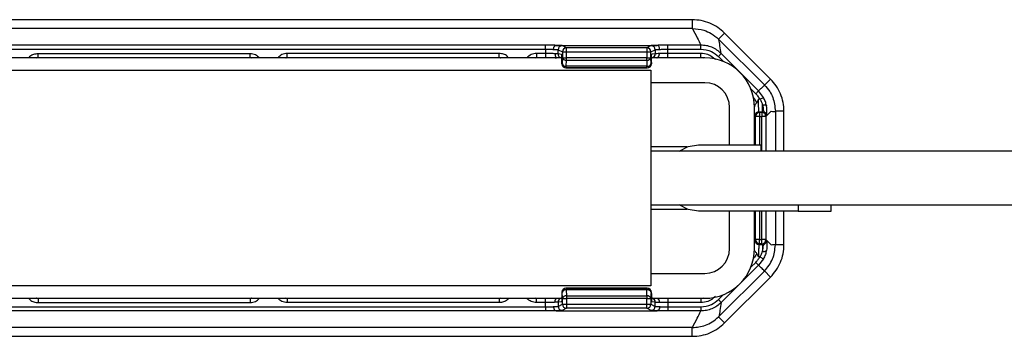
# Model space of a CAD drawing. Header units: millimetres. Extents: x -724 to 2929, y 427 to 799.
# Tile 34 of 50: x 650 to 768, y 427 to 466. Entities that reach past the tile are written whole.
import ezdxf

# ---------------------------------------------------------------- set-up
doc = ezdxf.new("R2010")
doc.units = ezdxf.units.MM

# ---------------------------------------------------------------- blocks, each defined once
blk = doc.blocks.new('Drawing View3')
at = {"color": 7, "linetype": 'Continuous', "lineweight": 25}
for p, q in [((1202.46, 22.34), (1100.44, 22.34)), ((1202.46, 22.34), (1202.46, 21.28)), ((1202.46, 21.28), (1100.44, 21.28)), ((1206.34, 20.73), (1205.62, 20)), ((1206.34, 20.73), (1211.89, 15.19)), ((1184.79, 19.28), (1118.11, 19.28)), ((1184.79, 18.79), (1184.79, 19.28)), ((1186.08, 19.25), (1198.21, 19.25)), ((1187.3, 18.95), (1186.77, 19.22)), ((1197.52, 19.22), (1196.99, 18.95)), ((1199.5, 18.79), (1199.5, 19.28)), ((1203.48, 19.28), (1199.5, 19.28)), ((1203.48, 18.79), (1203.48, 19.28)), ((1205.62, 20), (1205.66, 19.96)), ((1211.15, 14.47), (1205.66, 19.96)), ((1118.11, 18.79), (1184.79, 18.79)), ((1123.69, 18.28), (1149.21, 18.28)), ((1123.69, 17.78), (1123.69, 18.28)), ((1149.21, 17.78), (1149.21, 18.28)), ((1179.21, 18.28), (1153.69, 18.28)), ((1153.69, 17.78), (1153.69, 18.28)), ((1179.21, 17.78), (1179.21, 18.28)), ((1184.79, 18.28), (1183.69, 18.28)), ((1183.69, 18.28), (1183.69, 17.78)), ((1184.79, 18.79), (1184.79, 18.28)), ((1184.79, 18.28), (1184.79, 17.78)), ((1186.29, 18.23), (1186.29, 18.73)), ((1186.29, 18.73), (1186.82, 18.46)), ((1186.71, 18.16), (1186.29, 18.23)), ((1186.82, 18.45), (1186.82, 17.76)), ((1186.82, 18.45), (1187.3, 18.45)), ((1196.99, 18.95), (1187.3, 18.95)), ((1187.3, 17.76), (1187.3, 18.45)), ((1187.3, 18.45), (1196.98, 18.45)), ((1196.98, 18.45), (1196.98, 17.76)), ((1197.47, 18.46), (1198, 18.73)), ((1197.47, 17.76), (1197.47, 18.46)), ((1198, 18.24), (1197.58, 18.17)), ((1198, 18.73), (1198, 18.24)), ((1199.5, 18.28), (1199.5, 18.79)), ((1199.5, 18.79), (1203.48, 18.79)), ((1203.48, 18.28), (1199.5, 18.28)), ((1199.5, 17.78), (1199.5, 18.28)), ((1203.48, 17.78), (1203.48, 18.28)), ((1205.61, 17.9), (1205.95, 18.25)), ((1205.61, 17.9), (1206.2, 17.31)), ((1210.44, 13.77), (1205.95, 18.25)), ((1186.83, 17.75), (1116.15, 17.75)), ((1123.5, 17.74), (1123.69, 17.78)), ((1123.69, 17.78), (1123.55, 17.75)), ((1123.69, 17.78), (1149.21, 17.78)), ((1149.21, 17.78), (1149.37, 17.75)), ((1149.35, 17.75), (1149.21, 17.78)), ((1153.53, 17.75), (1153.69, 17.78)), ((1153.55, 17.75), (1153.69, 17.78)), ((1153.69, 17.78), (1179.21, 17.78)), ((1179.21, 17.78), (1179.4, 17.74)), ((1179.21, 17.78), (1179.35, 17.75)), ((1183.53, 17.75), (1183.69, 17.78)), ((1183.69, 17.78), (1184.79, 17.78)), ((1186.76, 17.17), (1186.76, 17.03)), ((1186.76, 17.03), (1186.76, 17.17)), ((1186.76, 17.17), (1186.76, 17.17)), ((1186.79, 17.03), (1186.76, 17.02)), ((1186.76, 17.03), (1186.76, 17.03)), ((1186.82, 17.76), (1186.79, 17.03)), ((1186.82, 17.76), (1187.3, 17.76)), ((1187.28, 16.74), (1187.3, 17.47)), ((1197, 16.74), (1187.28, 16.74)), ((1196.98, 17.76), (1187.3, 17.76)), ((1187.3, 17.47), (1196.98, 17.47)), ((1196.98, 17.47), (1196.98, 17.76)), ((1196.98, 17.76), (1197.47, 17.76)), ((1196.98, 17.47), (1197, 16.74)), ((1197, 16.54), (1197, 16.74)), ((1197.5, 17.04), (1197.47, 17.76)), ((1197.53, 17.03), (1197.5, 17.04)), ((1197.53, 17.17), (1197.53, 17.03)), ((1197.53, 17.17), (1197.53, 17.17)), ((1197.53, 17.17), (1197.53, 17.03)), ((1197.53, 17.03), (1197.53, 17.03)), ((1203.95, 17.75), (1197.54, 17.75)), ((1199.5, 17.78), (1203.48, 17.78)), ((1203.48, 17.78), (1203.81, 17.75)), ((1105.45, 16.25), (1197.45, 16.25)), ((1187.25, 16.53), (1187.28, 16.54)), ((1197.03, 16.53), (1187.25, 16.53)), ((1197.03, 16.53), (1187.25, 16.53)), ((1187.28, 16.54), (1197, 16.54)), ((1197, 16.54), (1197.03, 16.53)), ((1197.03, 16.53), (1197.03, 16.53)), ((1197.45, 16.25), (1197.45, -9.75)), ((1203.95, 14.75), (1197.45, 14.75)), ((1211.89, 15.19), (1211.16, 14.46)), ((1209.51, 14), (1210.09, 13.42)), ((1210.09, 13.42), (1210.44, 13.77)), ((1211.03, 12.98), (1210.44, 13.77)), ((1210.44, 12.75), (1210.22, 12.36)), ((1210.6, 12.75), (1210.44, 12.75)), ((1210.6, 12.75), (1211.03, 12.98)), ((1210.91, 11.25), (1210.91, 12.08)), ((1206.95, 7.25), (1206.95, 11.75)), ((1209.94, 11.75), (1209.94, 11.84)), ((1209.95, 7.25), (1209.95, 11.75)), ((1209.99, 10.75), (1210.07, 10.67)), ((1210.57, 11.17), (1210.49, 11.25)), ((1210.49, 11.25), (1210.91, 11.25)), ((1210.57, 11.17), (1210.57, 10.67)), ((1210.83, 11.17), (1210.57, 11.17)), ((1210.91, 11.25), (1210.83, 11.17)), ((1210.83, 11.17), (1210.83, 10.67)), ((1211.33, 10.67), (1211.41, 10.75)), ((1211.41, 10.75), (1211.45, 10.79)), ((1211.96, 11.3), (1211.45, 10.79)), ((1213.5, 11.31), (1212.46, 11.31)), ((1212.46, 11.29), (1212.46, 6.5)), ((1213.5, 6.5), (1213.5, 11.31)), ((1210.57, 10.67), (1210.07, 10.67)), ((1210.07, 7.25), (1210.07, 10.67)), ((1210.57, 10.67), (1210.83, 10.67)), ((1210.57, 10.67), (1210.57, 7.25)), ((1211.33, 10.67), (1210.83, 10.67)), ((1210.83, 6.5), (1210.83, 10.67)), ((1211.33, 10.67), (1211.33, 6.5)), ((1203.2, 7.25), (1210.7, 7.25)), ((1210.7, 7.25), (1210.7, 6.5)), ((1201.81, 7), (1197.45, 7)), ((1405.4, 6.5), (1197.45, 6.5)), ((1197.45, 0), (1405.4, 0)), ((1215.2, 0), (1215.2, -0.75)), ((1219.2, -0.75), (1219.2, 0)), ((1197.45, -0.5), (1201.81, -0.5)), ((1215.2, -0.75), (1203.2, -0.75)), ((1206.95, -5.25), (1206.95, -0.75)), ((1209.95, -5.25), (1209.95, -0.75)), ((1210.07, -4.17), (1210.07, -0.75)), ((1210.57, -0.75), (1210.57, -4.17)), ((1210.83, -4.17), (1210.83, -0.75)), ((1211.33, -0.75), (1211.33, -4.17)), ((1212.46, -0.75), (1212.46, -4.79)), ((1213.5, -4.81), (1213.5, -0.75)), ((1215.2, -0.75), (1219.2, -0.75)), ((1209.99, -4.25), (1210.07, -4.17)), ((1210.57, -4.17), (1210.07, -4.17)), ((1210.57, -4.67), (1210.49, -4.75)), ((1210.57, -4.17), (1210.83, -4.17)), ((1210.57, -4.67), (1210.57, -4.17)), ((1210.83, -4.67), (1210.57, -4.67)), ((1211.33, -4.17), (1210.83, -4.17)), ((1210.83, -4.67), (1210.83, -4.17)), ((1210.91, -4.75), (1210.83, -4.67)), ((1211.33, -4.17), (1211.41, -4.25)), ((1211.41, -4.25), (1211.45, -4.29)), ((1211.96, -4.8), (1211.45, -4.29)), ((1210.44, -6.25), (1210.22, -5.86)), ((1210.49, -4.75), (1210.91, -4.75)), ((1210.91, -4.75), (1210.91, -5.58)), ((1213.5, -4.81), (1212.46, -4.81)), ((1209.51, -7.5), (1210.09, -6.92)), ((1210.09, -6.92), (1210.44, -7.27)), ((1210.6, -6.25), (1210.44, -6.25)), ((1211.03, -6.48), (1210.44, -7.27)), ((1210.6, -6.25), (1211.03, -6.48)), ((1197.45, -8.25), (1203.95, -8.25)), ((1211.15, -7.97), (1205.66, -13.46)), ((1210.44, -7.27), (1205.95, -11.75)), ((1211.89, -8.69), (1211.16, -7.96)), ((1206.34, -14.23), (1211.89, -8.69)), ((1197.45, -9.75), (1105.45, -9.75)), ((1186.79, -10.53), (1186.76, -10.52)), ((1186.76, -10.53), (1186.76, -10.67)), ((1186.76, -10.53), (1186.76, -10.67)), ((1186.76, -10.53), (1186.76, -10.53)), ((1186.76, -10.67), (1186.76, -10.67)), ((1186.82, -11.26), (1186.79, -10.53)), ((1187.25, -10.03), (1187.28, -10.04)), ((1197.03, -10.03), (1187.25, -10.03)), ((1197.03, -10.03), (1187.25, -10.03)), ((1187.28, -10.04), (1197, -10.04)), ((1187.28, -10.24), (1187.3, -10.97)), ((1197, -10.24), (1187.28, -10.24)), ((1196.98, -10.97), (1197, -10.24)), ((1197, -10.04), (1197.03, -10.03)), ((1197, -10.04), (1197, -10.24)), ((1197.03, -10.03), (1197.03, -10.03)), ((1197.5, -10.54), (1197.47, -11.26)), ((1197.53, -10.53), (1197.5, -10.54)), ((1197.53, -10.67), (1197.53, -10.53)), ((1197.53, -10.53), (1197.53, -10.53)), ((1197.53, -10.67), (1197.53, -10.53)), ((1197.53, -10.67), (1197.53, -10.67)), ((1116.07, -11.25), (1186.75, -11.25)), ((1123.69, -11.28), (1123.5, -11.24)), ((1123.69, -11.28), (1123.55, -11.25)), ((1149.21, -11.28), (1123.69, -11.28)), ((1123.69, -11.28), (1123.69, -11.78)), ((1123.69, -11.78), (1149.21, -11.78)), ((1149.37, -11.25), (1149.21, -11.28)), ((1149.35, -11.25), (1149.21, -11.28)), ((1149.21, -11.28), (1149.21, -11.78)), ((1153.69, -11.28), (1153.53, -11.25)), ((1153.55, -11.25), (1153.69, -11.28)), ((1179.21, -11.28), (1153.69, -11.28)), ((1153.69, -11.28), (1153.69, -11.78)), ((1179.21, -11.78), (1153.69, -11.78)), ((1179.4, -11.24), (1179.21, -11.28)), ((1179.21, -11.28), (1179.35, -11.25)), ((1179.21, -11.28), (1179.21, -11.78)), ((1183.69, -11.28), (1183.53, -11.25)), ((1184.79, -11.28), (1183.69, -11.28)), ((1183.69, -11.78), (1183.69, -11.28)), ((1184.79, -11.78), (1183.69, -11.78)), ((1184.79, -11.78), (1184.79, -11.28)), ((1184.79, -12.29), (1184.79, -11.78)), ((1186.71, -11.66), (1186.29, -11.73)), ((1186.29, -11.73), (1186.29, -12.23)), ((1186.82, -11.95), (1186.82, -11.26)), ((1186.82, -11.26), (1187.3, -11.26)), ((1187.3, -10.97), (1196.98, -10.97)), ((1187.3, -11.26), (1187.3, -11.95)), ((1196.98, -11.26), (1187.3, -11.26)), ((1196.98, -10.97), (1196.98, -11.26)), ((1196.98, -11.95), (1196.98, -11.26)), ((1196.98, -11.26), (1197.47, -11.26)), ((1197.46, -11.25), (1203.95, -11.25)), ((1197.47, -11.26), (1197.47, -11.96)), ((1198, -11.74), (1197.58, -11.67)), ((1198, -12.23), (1198, -11.74)), ((1203.48, -11.28), (1199.5, -11.28)), ((1199.5, -11.28), (1199.5, -11.78)), ((1199.5, -11.78), (1199.5, -12.29)), ((1203.48, -11.78), (1199.5, -11.78)), ((1203.81, -11.25), (1203.48, -11.28)), ((1203.48, -11.28), (1203.48, -11.78)), ((1205.61, -11.4), (1206.2, -10.81)), ((1205.61, -11.4), (1205.95, -11.75)), ((1118.11, -12.29), (1184.79, -12.29)), ((1184.79, -12.78), (1118.11, -12.78)), ((1184.79, -12.29), (1184.79, -12.78)), ((1186.08, -12.75), (1198.21, -12.75)), ((1186.29, -12.23), (1186.82, -11.96)), ((1187.3, -12.45), (1186.77, -12.72)), ((1186.82, -11.95), (1187.3, -11.95)), ((1187.3, -11.95), (1196.98, -11.95)), ((1196.99, -12.45), (1187.3, -12.45)), ((1197.52, -12.72), (1196.99, -12.45)), ((1197.47, -11.96), (1198, -12.23)), ((1199.5, -12.29), (1199.5, -12.78)), ((1199.5, -12.29), (1203.48, -12.29)), ((1203.48, -12.78), (1199.5, -12.78)), ((1203.48, -12.29), (1203.48, -12.78)), ((1205.62, -13.5), (1205.66, -13.46)), ((1206.34, -14.23), (1205.62, -13.5)), ((1202.46, -14.78), (1100.44, -14.78)), ((1202.46, -15.84), (1202.46, -14.78)), ((1100.44, -15.84), (1202.46, -15.84))]:
    blk.add_line(p, q, dxfattribs=at)
at = {"color": 7, "linetype": 'Continuous', "lineweight": 25, "flags": 128}
for points in [[(1210.91, 12.08), (1211, 12.09), (1211.09, 12.09), (1211.16, 12.09), (1211.24, 12.07), (1211.3, 12.05), (1211.34, 12.03), (1211.38, 11.99), (1211.39, 11.96)], [(1200.87, 6.5), (1201.96, 7.05), (1203.2, 7.25)], [(1203.2, -0.75), (1201.96, -0.55), (1200.87, 0)], [(1210.91, -5.58), (1211, -5.59), (1211.09, -5.59), (1211.16, -5.59), (1211.24, -5.57), (1211.3, -5.55), (1211.34, -5.53), (1211.38, -5.49), (1211.39, -5.46)]]:
    blk.add_lwpolyline(points, dxfattribs=at)
at = {"color": 7, "linetype": 'Continuous', "lineweight": 25}
for centre, radius, start, end in [((1186.78, 18.72), 0.49, 90.1214, 179.9376), ((1197.51, 18.72), 0.49, 0.0624, 89.8786), ((1186.78, 18.23), 0.49, 179.9458, 257.1648), ((1187.31, 18.46), 0.49, 90.1214, 179.9376), ((1196.98, 18.46), 0.491, 0.1836, 89.8164), ((1196.98, 18.46), 0.49, 0.0624, 89.8786), ((1197.5, 18.24), 0.499, 282.694, 0.0636), ((1187.25, 17.02), 0.49, 180.0624, 269.8786), ((1187.21, 17.19), 0.457, 200.5939, 277.8025), ((1187.28, 17.03), 0.49, 180.0624, 269.8786), ((1187.24, 17.92), 0.457, 200.5939, 277.8025), ((1197.04, 17.93), 0.466, 262.1975, 339.4061), ((1197.07, 17.2), 0.466, 262.1975, 339.4061), ((1197, 17.04), 0.5, 270.1214, 359.9376), ((1197.03, 17.03), 0.5, 270, 0), ((1197.03, 17.03), 0.5, 270.1214, 359.9376), ((1203.95, 11.75), 6, 0, 90), ((1203.95, 11.75), 3, 0, 90), ((1210.49, 10.75), 0.5, 90.046, 179.954), ((1210.57, 10.67), 0.5, 90.046, 179.954), ((1210.83, 10.67), 0.5, 0.046, 89.954), ((1210.49, -4.25), 0.5, 180.046, 269.954), ((1210.57, -4.17), 0.5, 180.046, 269.954), ((1210.83, -4.17), 0.5, 270.046, 359.954), ((1203.95, -5.25), 3, 270, 0), ((1203.95, -5.25), 6, 270, 0), ((1187.25, -10.52), 0.49, 90.1214, 179.9376), ((1187.28, -10.53), 0.49, 90.1214, 179.9376), ((1187.21, -10.69), 0.457, 82.1975, 159.4061), ((1197, -10.54), 0.5, 0.0624, 89.8786), ((1197.07, -10.7), 0.466, 20.5939, 97.8025), ((1197.03, -10.53), 0.5, 0, 90), ((1197.03, -10.53), 0.5, 0.0624, 89.8786), ((1186.78, -11.73), 0.49, 102.8352, 180.0542), ((1187.24, -11.42), 0.457, 82.1975, 159.4061), ((1197.04, -11.43), 0.466, 20.5939, 97.8025), ((1197.5, -11.74), 0.499, 359.9364, 77.306), ((1186.78, -12.22), 0.49, 180.0624, 269.8786), ((1187.31, -11.96), 0.49, 180.0624, 269.8786), ((1196.98, -11.96), 0.491, 270.1836, 359.8164), ((1196.98, -11.96), 0.49, 270.1214, 359.9376), ((1197.51, -12.22), 0.49, 270.1214, 359.9376)]:
    blk.add_arc(centre, radius, start, end, dxfattribs=at)
for points, knots in [([(1206.34, 20.73), (1206.08, 20.97), (1205.54, 21.45), (1204.58, 21.95), (1203.54, 22.28), (1202.82, 22.32), (1202.46, 22.34)], [0, 0, 0, 0, 0.249397, 0.499578, 0.748601, 1, 1, 1, 1]), ([(1202.48, 21.28), (1202.47, 21.28), (1202.47, 21.28), (1202.46, 21.28), (1202.46, 21.28)], [0, 0, 0, 0, 0.559994, 1, 1, 1, 1]), ([(1202.48, 21.28), (1202.67, 20.91), (1203.02, 20.24), (1203.34, 19.57), (1203.48, 19.28)], [0, 0, 0, 0, 0.560004, 1, 1, 1, 1]), ([(1202.48, 21.28), (1202.95, 21.24), (1203.73, 21.17), (1204.8, 20.69), (1205.33, 20.24), (1205.62, 20)], [0, 0, 0, 0, 0.404901, 0.678921, 1, 1, 1, 1]), ([(1186.07, 19.25), (1185.85, 19.26), (1185.46, 19.27), (1184.99, 19.28), (1184.79, 19.28)], [0, 0, 0, 0, 0.560071, 1, 1, 1, 1]), ([(1185.76, 18.76), (1185.76, 18.8), (1185.76, 18.87), (1185.79, 18.97), (1185.82, 19.06), (1185.88, 19.15), (1185.97, 19.23), (1186.04, 19.25), (1186.07, 19.25)], [0, 0, 0, 0, 0.1395414, 0.2812288, 0.4213499, 0.5563761, 0.7994855, 1, 1, 1, 1]), ([(1186.08, 19.25), (1186.08, 19.25), (1186.08, 19.25), (1186.07, 19.25), (1186.07, 19.25), (1186.07, 19.25)], [0, 0, 0, 0, 0.5592574, 0.7787404, 1, 1, 1, 1]), ([(1186.77, 19.22), (1186.72, 19.22), (1186.63, 19.24), (1186.25, 19.25), (1186.08, 19.25)], [0, 0, 0, 0, 0.560027, 1, 1, 1, 1]), ([(1198.21, 19.25), (1198, 19.25), (1197.63, 19.24), (1197.55, 19.22), (1197.52, 19.22)], [0, 0, 0, 0, 0.5599746, 1, 1, 1, 1]), ([(1198.22, 19.25), (1198.22, 19.25), (1198.22, 19.25), (1198.21, 19.25), (1198.21, 19.25), (1198.21, 19.25)], [0, 0, 0, 0, 0.279345, 0.5593131, 1, 1, 1, 1]), ([(1199.5, 19.28), (1199.24, 19.27), (1198.77, 19.27), (1198.39, 19.26), (1198.22, 19.25)], [0, 0, 0, 0, 0.559922, 1, 1, 1, 1]), ([(1198.53, 18.76), (1198.53, 18.8), (1198.53, 18.87), (1198.5, 18.97), (1198.47, 19.06), (1198.41, 19.15), (1198.32, 19.23), (1198.25, 19.25), (1198.22, 19.25)], [0, 0, 0, 0, 0.1398372, 0.2818093, 0.4221533, 0.5572961, 0.800225, 1, 1, 1, 1]), ([(1205.95, 18.25), (1205.78, 18.4), (1205.44, 18.71), (1204.82, 19.03), (1204.17, 19.24), (1203.71, 19.26), (1203.48, 19.28)], [0, 0, 0, 0, 0.250771, 0.499923, 0.749565, 1, 1, 1, 1]), ([(1205.95, 18.25), (1205.9, 18.57), (1205.8, 19.14), (1205.7, 19.71), (1205.66, 19.96)], [0, 0, 0, 0, 0.5600014, 1, 1, 1, 1]), ([(1122.59, 17.75), (1122.64, 17.81), (1122.78, 18.02), (1123.18, 18.22), (1123.52, 18.26), (1123.69, 18.28)], [0, 0, 0, 0, 0.182008, 0.590038, 1, 1, 1, 1]), ([(1149.21, 18.28), (1149.43, 18.25), (1149.87, 18.2), (1150.19, 17.9), (1150.34, 17.75)], [0, 0, 0, 0, 0.511053, 1, 1, 1, 1]), ([(1153.69, 18.28), (1153.47, 18.25), (1153.03, 18.2), (1152.71, 17.9), (1152.56, 17.75)], [0, 0, 0, 0, 0.511053, 1, 1, 1, 1]), ([(1180.31, 17.75), (1180.26, 17.81), (1180.12, 18.02), (1179.72, 18.22), (1179.38, 18.26), (1179.21, 18.28)], [0, 0, 0, 0, 0.182008, 0.590038, 1, 1, 1, 1]), ([(1183.69, 18.28), (1183.47, 18.25), (1183.03, 18.2), (1182.71, 17.9), (1182.56, 17.75)], [0, 0, 0, 0, 0.512053, 1, 1, 1, 1]), ([(1184.79, 18.79), (1184.96, 18.79), (1185.32, 18.78), (1185.61, 18.77), (1185.76, 18.76)], [0, 0, 0, 0, 0.489175, 1, 1, 1, 1]), ([(1185.96, 18.24), (1185.88, 18.24), (1185.72, 18.26), (1185.42, 18.27), (1185.11, 18.28), (1184.89, 18.28), (1184.79, 18.28)], [0, 0, 0, 0, 0.263642, 0.518162, 0.7636, 1, 1, 1, 1]), ([(1185.76, 18.76), (1185.88, 18.76), (1186.08, 18.75), (1186.24, 18.74), (1186.27, 18.73), (1186.29, 18.73)], [0, 0, 0, 0, 0.429917, 0.697669, 1, 1, 1, 1]), ([(1185.96, 18.24), (1185.95, 18.2), (1185.94, 18.13), (1185.95, 18.03), (1185.98, 17.93), (1186.02, 17.84), (1186.07, 17.77), (1186.09, 17.77), (1186.09, 17.76)], [0, 0, 0, 0, 0.155151, 0.313518, 0.471154, 0.62438, 0.906228, 1, 1, 1, 1]), ([(1186.76, 17.17), (1186.76, 17.31), (1186.76, 17.6), (1186.75, 17.93), (1186.73, 18.12), (1186.72, 18.15), (1186.71, 18.16)], [0, 0, 0, 0, 0.270204, 0.562182, 0.789489, 1, 1, 1, 1]), ([(1186.82, 18.46), (1186.82, 18.46), (1186.82, 18.46), (1186.82, 18.46), (1186.82, 18.45), (1186.82, 18.45), (1186.82, 18.45)], [0, 0, 0, 0, 0.270759, 0.562561, 0.789542, 1, 1, 1, 1]), ([(1196.99, 18.95), (1196.99, 18.94), (1196.98, 18.93), (1196.98, 18.85), (1196.98, 18.76), (1196.98, 18.67), (1196.98, 18.57), (1196.98, 18.49), (1196.98, 18.45)], [0, 0, 0, 0, 0.19781, 0.429961, 0.559488, 0.697674, 0.844514, 1, 1, 1, 1]), ([(1196.98, 18.45), (1197.01, 18.45), (1197.09, 18.45), (1197.21, 18.46), (1197.33, 18.46), (1197.44, 18.46), (1197.46, 18.46), (1197.47, 18.46)], [0, 0, 0, 0, 0.15539, 0.290783, 0.500796, 0.757678, 1, 1, 1, 1]), ([(1196.99, 18.95), (1196.99, 18.95), (1196.99, 18.95), (1196.99, 18.95), (1196.99, 18.95)], [0, 0, 0, 0, 0.56, 1, 1, 1, 1]), ([(1197.53, 17.17), (1197.53, 17.31), (1197.53, 17.6), (1197.54, 17.94), (1197.56, 18.13), (1197.57, 18.16), (1197.58, 18.17)], [0, 0, 0, 0, 0.270204, 0.562182, 0.789489, 1, 1, 1, 1]), ([(1198, 18.73), (1198.02, 18.73), (1198.05, 18.74), (1198.21, 18.75), (1198.41, 18.76), (1198.53, 18.76)], [0, 0, 0, 0, 0.302331, 0.570083, 1, 1, 1, 1]), ([(1198.5, 18.25), (1198.38, 18.25), (1198.2, 18.25), (1198.05, 18.24), (1198.02, 18.24), (1198, 18.24)], [0, 0, 0, 0, 0.4300201, 0.6977299, 1, 1, 1, 1]), ([(1198.17, 17.75), (1198.2, 17.75), (1198.28, 17.76), (1198.37, 17.84), (1198.43, 17.94), (1198.47, 18.03), (1198.49, 18.14), (1198.5, 18.21), (1198.5, 18.25)], [0, 0, 0, 0, 0.1998895, 0.4433923, 0.5788608, 0.7193153, 0.8609962, 1, 1, 1, 1]), ([(1199.5, 18.28), (1199.32, 18.28), (1198.95, 18.27), (1198.65, 18.26), (1198.5, 18.25)], [0, 0, 0, 0, 0.48812, 1, 1, 1, 1]), ([(1198.53, 18.76), (1198.68, 18.77), (1198.97, 18.78), (1199.33, 18.79), (1199.5, 18.79)], [0, 0, 0, 0, 0.510825, 1, 1, 1, 1]), ([(1203.48, 18.79), (1203.92, 18.74), (1204.72, 18.64), (1205.34, 18.13), (1205.61, 17.9)], [0, 0, 0, 0, 0.558912, 1, 1, 1, 1]), ([(1205.25, 17.54), (1204.95, 17.78), (1204.43, 18.19), (1203.77, 18.25), (1203.48, 18.28)], [0, 0, 0, 0, 0.558952, 1, 1, 1, 1]), ([(1184.79, 17.78), (1184.93, 17.78), (1185.21, 17.78), (1185.61, 17.77), (1185.91, 17.77), (1186.05, 17.76), (1186.09, 17.76)], [0, 0, 0, 0, 0.2930127, 0.58578, 0.8784124, 1, 1, 1, 1]), ([(1186.76, 17.02), (1186.76, 17.02), (1186.76, 17.02), (1186.76, 17.02), (1186.76, 17.02), (1186.76, 17.02), (1186.76, 17.02), (1186.76, 17.03)], [0, 0, 0, 0, 0.176591, 0.367133, 0.563896, 0.790766, 1, 1, 1, 1]), ([(1186.83, 17.76), (1186.82, 17.75), (1186.8, 17.72), (1186.79, 17.61), (1186.77, 17.43), (1186.77, 17.26), (1186.77, 17.17)], [0, 0, 0, 0, 0.171351, 0.4019119, 0.6766016, 1, 1, 1, 1]), ([(1186.79, 17.03), (1186.79, 17.03), (1186.79, 17.03), (1186.79, 17.03), (1186.79, 17.03), (1186.79, 17.03)], [0, 0, 0, 0, 0.277305, 0.56188, 1, 1, 1, 1]), ([(1186.82, 17.76), (1186.82, 17.76), (1186.82, 17.76), (1186.82, 17.76), (1186.82, 17.76)], [0, 0, 0, 0, 0.559934, 1, 1, 1, 1]), ([(1187.25, 16.53), (1187.25, 16.53), (1187.25, 16.53), (1187.25, 16.53), (1187.25, 16.53)], [0, 0, 0, 0, 0.56, 1, 1, 1, 1]), ([(1211.15, 14.47), (1211.02, 14.33), (1210.8, 14.09), (1210.55, 13.86), (1210.44, 13.77)], [0, 0, 0, 0, 0.560004, 1, 1, 1, 1]), ([(1211.15, 14.47), (1211.15, 14.47), (1211.15, 14.47), (1211.15, 14.46), (1211.16, 14.46)], [0, 0, 0, 0, 0.56, 1, 1, 1, 1]), ([(1211.16, 14.46), (1211.38, 14.21), (1211.77, 13.76), (1212.31, 12.71), (1212.4, 11.87), (1212.46, 11.31)], [0, 0, 0, 0, 0.286072, 0.516077, 1, 1, 1, 1]), ([(1213.5, 11.31), (1213.48, 11.66), (1213.43, 12.38), (1213.11, 13.42), (1212.61, 14.38), (1212.13, 14.92), (1211.89, 15.19)], [0, 0, 0, 0, 0.249526, 0.499751, 0.748738, 1, 1, 1, 1]), ([(1210.22, 12.36), (1210.15, 12.5), (1210.01, 12.76), (1209.82, 12.97), (1209.73, 13.06)], [0, 0, 0, 0, 0.559804, 1, 1, 1, 1]), ([(1210.09, 13.42), (1210.2, 13.3), (1210.39, 13.1), (1210.53, 12.85), (1210.6, 12.75)], [0, 0, 0, 0, 0.5597072, 1, 1, 1, 1]), ([(1210.22, 12.36), (1210.2, 12.32), (1210.14, 12.22), (1210.03, 12.11), (1209.97, 11.99), (1209.95, 11.91), (1209.94, 11.86), (1209.94, 11.85), (1209.94, 11.85), (1209.94, 11.84), (1209.94, 11.84), (1209.94, 11.84), (1209.94, 11.84)], [0, 0, 0, 0, 0.2254536, 0.4991843, 0.7488936, 0.936665, 0.9832277, 0.9952343, 0.9984824, 0.99944, 0.999764, 1, 1, 1, 1]), ([(1210.49, 11.25), (1210.48, 11.26), (1210.48, 11.28), (1210.46, 11.42), (1210.45, 11.7), (1210.44, 12.17), (1210.44, 12.56), (1210.44, 12.75)], [0, 0, 0, 0, 0.153275, 0.287982, 0.500879, 0.756977, 1, 1, 1, 1]), ([(1210.6, 12.75), (1210.67, 12.64), (1210.81, 12.42), (1210.88, 12.19), (1210.91, 12.08)], [0, 0, 0, 0, 0.507374, 1, 1, 1, 1]), ([(1210.91, 12.08), (1210.94, 11.96), (1210.99, 11.73), (1210.99, 11.46), (1211.02, 11.33), (1211.09, 11.26), (1211.17, 11.2), (1211.29, 11.1), (1211.39, 10.94), (1211.4, 10.82), (1211.41, 10.75)], [0, 0, 0, 0, 0.199132, 0.396786, 0.598319, 0.653095, 0.717496, 0.81564, 0.895739, 1, 1, 1, 1]), ([(1211.39, 11.96), (1211.35, 12.13), (1211.28, 12.48), (1211.11, 12.82), (1211.03, 12.98)], [0, 0, 0, 0, 0.498303, 1, 1, 1, 1]), ([(1211.45, 11.28), (1211.45, 11.39), (1211.45, 11.59), (1211.41, 11.83), (1211.39, 11.96)], [0, 0, 0, 0, 0.493609, 1, 1, 1, 1]), ([(1210.91, 11.25), (1210.95, 11.25), (1211.01, 11.24), (1211.14, 11.2), (1211.28, 11.11), (1211.37, 10.97), (1211.41, 10.85), (1211.41, 10.78), (1211.41, 10.75)], [0, 0, 0, 0, 0.130726, 0.257768, 0.5, 0.74226, 0.869295, 1, 1, 1, 1]), ([(1211.41, 10.75), (1211.42, 10.79), (1211.43, 10.86), (1211.44, 11.15), (1211.45, 11.28)], [0, 0, 0, 0, 0.559781, 1, 1, 1, 1]), ([(1211.96, 11.3), (1212.06, 11.28), (1212.22, 11.24), (1212.39, 11.28), (1212.46, 11.29)], [0, 0, 0, 0, 0.560019, 1, 1, 1, 1]), ([(1212.46, 11.31), (1212.46, 11.3), (1212.46, 11.3), (1212.46, 11.3), (1212.46, 11.29)], [0, 0, 0, 0, 0.56, 1, 1, 1, 1]), ([(1210.91, -4.75), (1210.95, -4.75), (1211.01, -4.74), (1211.14, -4.7), (1211.28, -4.61), (1211.37, -4.47), (1211.41, -4.35), (1211.41, -4.28), (1211.41, -4.25)], [0, 0, 0, 0, 0.130705, 0.25774, 0.5, 0.742232, 0.869274, 1, 1, 1, 1]), ([(1210.91, -5.58), (1210.94, -5.46), (1210.99, -5.23), (1210.99, -4.96), (1211.02, -4.83), (1211.09, -4.76), (1211.17, -4.7), (1211.29, -4.6), (1211.39, -4.44), (1211.4, -4.32), (1211.41, -4.25)], [0, 0, 0, 0, 0.199132, 0.396786, 0.598319, 0.653095, 0.717496, 0.81564, 0.895739, 1, 1, 1, 1]), ([(1211.41, -4.25), (1211.42, -4.29), (1211.43, -4.36), (1211.44, -4.65), (1211.45, -4.78)], [0, 0, 0, 0, 0.559781, 1, 1, 1, 1]), ([(1210.22, -5.86), (1210.15, -6), (1210.01, -6.26), (1209.82, -6.47), (1209.73, -6.56)], [0, 0, 0, 0, 0.559804, 1, 1, 1, 1]), ([(1210.22, -5.86), (1210.19, -5.81), (1210.13, -5.72), (1210.03, -5.6), (1209.96, -5.48), (1209.95, -5.39), (1209.94, -5.34)], [0, 0, 0, 0, 0.249356, 0.499656, 0.772858, 1, 1, 1, 1]), ([(1210.49, -4.75), (1210.48, -4.76), (1210.48, -4.78), (1210.46, -4.92), (1210.45, -5.2), (1210.44, -5.67), (1210.44, -6.06), (1210.44, -6.25)], [0, 0, 0, 0, 0.153265, 0.287969, 0.500879, 0.756968, 1, 1, 1, 1]), ([(1210.6, -6.25), (1210.67, -6.14), (1210.81, -5.92), (1210.88, -5.69), (1210.91, -5.58)], [0, 0, 0, 0, 0.507374, 1, 1, 1, 1]), ([(1211.39, -5.46), (1211.35, -5.63), (1211.28, -5.98), (1211.11, -6.32), (1211.03, -6.48)], [0, 0, 0, 0, 0.498303, 1, 1, 1, 1]), ([(1211.16, -7.96), (1211.53, -7.5), (1212.28, -6.58), (1212.4, -5.4), (1212.46, -4.81)], [0, 0, 0, 0, 0.500454, 1, 1, 1, 1]), ([(1211.45, -4.78), (1211.45, -4.89), (1211.45, -5.09), (1211.41, -5.33), (1211.39, -5.46)], [0, 0, 0, 0, 0.493609, 1, 1, 1, 1]), ([(1211.89, -8.69), (1212.13, -8.42), (1212.61, -7.88), (1213.11, -6.92), (1213.43, -5.88), (1213.48, -5.16), (1213.5, -4.81)], [0, 0, 0, 0, 0.251262, 0.500249, 0.750474, 1, 1, 1, 1]), ([(1211.96, -4.8), (1212.06, -4.78), (1212.22, -4.74), (1212.39, -4.78), (1212.46, -4.79)], [0, 0, 0, 0, 0.560019, 1, 1, 1, 1]), ([(1212.46, -4.81), (1212.46, -4.8), (1212.46, -4.8), (1212.46, -4.8), (1212.46, -4.79)], [0, 0, 0, 0, 0.56, 1, 1, 1, 1]), ([(1210.09, -6.92), (1210.2, -6.8), (1210.39, -6.6), (1210.53, -6.35), (1210.6, -6.25)], [0, 0, 0, 0, 0.559707, 1, 1, 1, 1]), ([(1211.15, -7.97), (1211.02, -7.83), (1210.8, -7.59), (1210.55, -7.36), (1210.44, -7.27)], [0, 0, 0, 0, 0.560004, 1, 1, 1, 1]), ([(1211.15, -7.97), (1211.15, -7.97), (1211.15, -7.97), (1211.15, -7.96), (1211.16, -7.96)], [0, 0, 0, 0, 0.56, 1, 1, 1, 1]), ([(1186.76, -10.67), (1186.76, -10.81), (1186.76, -11.1), (1186.75, -11.43), (1186.73, -11.62), (1186.72, -11.65), (1186.71, -11.66)], [0, 0, 0, 0, 0.270204, 0.562182, 0.789489, 1, 1, 1, 1]), ([(1186.76, -10.52), (1186.76, -10.52), (1186.76, -10.52), (1186.76, -10.52), (1186.76, -10.52), (1186.76, -10.52), (1186.76, -10.52), (1186.76, -10.53)], [0, 0, 0, 0, 0.176591, 0.367133, 0.563896, 0.790766, 1, 1, 1, 1]), ([(1186.79, -10.53), (1186.79, -10.53), (1186.79, -10.53), (1186.79, -10.53), (1186.79, -10.53), (1186.79, -10.53)], [0, 0, 0, 0, 0.277305, 0.56188, 1, 1, 1, 1]), ([(1187.25, -10.03), (1187.25, -10.03), (1187.25, -10.03), (1187.25, -10.03), (1187.25, -10.03)], [0, 0, 0, 0, 0.56, 1, 1, 1, 1]), ([(1197.46, -11.26), (1197.46, -11.25), (1197.49, -11.23), (1197.5, -11.12), (1197.52, -10.93), (1197.52, -10.76), (1197.52, -10.67)], [0, 0, 0, 0, 0.1685579, 0.3998145, 0.6754078, 1, 1, 1, 1]), ([(1197.53, -10.67), (1197.53, -10.81), (1197.53, -11.1), (1197.54, -11.44), (1197.56, -11.63), (1197.57, -11.66), (1197.58, -11.67)], [0, 0, 0, 0, 0.270204, 0.562182, 0.789489, 1, 1, 1, 1]), ([(1122.59, -11.25), (1122.64, -11.31), (1122.78, -11.52), (1123.18, -11.72), (1123.52, -11.76), (1123.69, -11.78)], [0, 0, 0, 0, 0.182008, 0.590038, 1, 1, 1, 1]), ([(1149.21, -11.78), (1149.43, -11.75), (1149.87, -11.7), (1150.19, -11.4), (1150.34, -11.25)], [0, 0, 0, 0, 0.5110526, 1, 1, 1, 1]), ([(1153.69, -11.78), (1153.47, -11.75), (1153.03, -11.7), (1152.71, -11.4), (1152.56, -11.25)], [0, 0, 0, 0, 0.5110526, 1, 1, 1, 1]), ([(1180.31, -11.25), (1180.26, -11.31), (1180.12, -11.52), (1179.72, -11.72), (1179.38, -11.76), (1179.21, -11.78)], [0, 0, 0, 0, 0.182008, 0.590038, 1, 1, 1, 1]), ([(1183.69, -11.78), (1183.47, -11.75), (1183.03, -11.7), (1182.71, -11.4), (1182.56, -11.25)], [0, 0, 0, 0, 0.512053, 1, 1, 1, 1]), ([(1186.09, -11.26), (1186.05, -11.26), (1185.91, -11.27), (1185.61, -11.27), (1185.21, -11.28), (1184.93, -11.28), (1184.79, -11.28)], [0, 0, 0, 0, 0.121339, 0.414054, 0.706904, 1, 1, 1, 1]), ([(1185.96, -11.74), (1185.88, -11.74), (1185.72, -11.76), (1185.42, -11.77), (1185.11, -11.78), (1184.89, -11.78), (1184.79, -11.78)], [0, 0, 0, 0, 0.263642, 0.518162, 0.7636, 1, 1, 1, 1]), ([(1185.96, -11.74), (1185.95, -11.7), (1185.94, -11.63), (1185.95, -11.53), (1185.98, -11.43), (1186.02, -11.34), (1186.07, -11.27), (1186.09, -11.27), (1186.09, -11.26)], [0, 0, 0, 0, 0.1550213, 0.3132251, 0.4706608, 0.6236755, 0.9052894, 1, 1, 1, 1]), ([(1186.82, -11.26), (1186.82, -11.26), (1186.82, -11.26), (1186.82, -11.26), (1186.82, -11.26)], [0, 0, 0, 0, 0.559934, 1, 1, 1, 1]), ([(1198.5, -11.75), (1198.38, -11.75), (1198.2, -11.75), (1198.05, -11.74), (1198.02, -11.74), (1198, -11.74)], [0, 0, 0, 0, 0.43002, 0.69773, 1, 1, 1, 1]), ([(1198.17, -11.25), (1198.2, -11.25), (1198.28, -11.26), (1198.37, -11.34), (1198.43, -11.44), (1198.47, -11.53), (1198.49, -11.64), (1198.5, -11.71), (1198.5, -11.75)], [0, 0, 0, 0, 0.198541, 0.441673, 0.577338, 0.718197, 0.860416, 1, 1, 1, 1]), ([(1199.5, -11.78), (1199.32, -11.78), (1198.95, -11.77), (1198.65, -11.76), (1198.5, -11.75)], [0, 0, 0, 0, 0.48812, 1, 1, 1, 1]), ([(1205.25, -11.04), (1204.95, -11.28), (1204.43, -11.69), (1203.77, -11.75), (1203.48, -11.78)], [0, 0, 0, 0, 0.558952, 1, 1, 1, 1]), ([(1203.48, -12.29), (1203.92, -12.24), (1204.72, -12.14), (1205.34, -11.63), (1205.61, -11.4)], [0, 0, 0, 0, 0.558912, 1, 1, 1, 1]), ([(1205.95, -11.75), (1205.78, -11.9), (1205.44, -12.21), (1204.82, -12.53), (1204.17, -12.74), (1203.71, -12.76), (1203.48, -12.78)], [0, 0, 0, 0, 0.250771, 0.499923, 0.749565, 1, 1, 1, 1]), ([(1205.95, -11.75), (1205.9, -12.07), (1205.8, -12.64), (1205.7, -13.21), (1205.66, -13.46)], [0, 0, 0, 0, 0.560001, 1, 1, 1, 1]), ([(1184.79, -12.29), (1184.96, -12.29), (1185.32, -12.28), (1185.61, -12.27), (1185.76, -12.26)], [0, 0, 0, 0, 0.489175, 1, 1, 1, 1]), ([(1186.07, -12.75), (1185.85, -12.76), (1185.46, -12.77), (1184.99, -12.78), (1184.79, -12.78)], [0, 0, 0, 0, 0.560071, 1, 1, 1, 1]), ([(1185.76, -12.26), (1185.88, -12.26), (1186.08, -12.25), (1186.24, -12.24), (1186.27, -12.23), (1186.29, -12.23)], [0, 0, 0, 0, 0.429917, 0.697669, 1, 1, 1, 1]), ([(1185.76, -12.26), (1185.76, -12.3), (1185.76, -12.37), (1185.79, -12.47), (1185.82, -12.56), (1185.88, -12.65), (1185.97, -12.73), (1186.04, -12.75), (1186.07, -12.75)], [0, 0, 0, 0, 0.139837, 0.281809, 0.422153, 0.557296, 0.800225, 1, 1, 1, 1]), ([(1186.08, -12.75), (1186.08, -12.75), (1186.08, -12.75), (1186.07, -12.75), (1186.07, -12.75), (1186.07, -12.75)], [0, 0, 0, 0, 0.559257, 0.77874, 1, 1, 1, 1]), ([(1186.77, -12.72), (1186.72, -12.72), (1186.63, -12.74), (1186.25, -12.75), (1186.08, -12.75)], [0, 0, 0, 0, 0.560027, 1, 1, 1, 1]), ([(1186.82, -11.96), (1186.82, -11.96), (1186.82, -11.96), (1186.82, -11.96), (1186.82, -11.95), (1186.82, -11.95), (1186.82, -11.95)], [0, 0, 0, 0, 0.270759, 0.562561, 0.789542, 1, 1, 1, 1]), ([(1196.99, -12.45), (1196.99, -12.44), (1196.98, -12.43), (1196.98, -12.35), (1196.98, -12.26), (1196.98, -12.17), (1196.98, -12.07), (1196.98, -11.99), (1196.98, -11.95)], [0, 0, 0, 0, 0.19781, 0.429961, 0.559488, 0.697674, 0.844514, 1, 1, 1, 1]), ([(1196.98, -11.95), (1197.01, -11.95), (1197.09, -11.95), (1197.21, -11.96), (1197.33, -11.96), (1197.44, -11.96), (1197.46, -11.96), (1197.47, -11.96)], [0, 0, 0, 0, 0.155365, 0.290749, 0.500796, 0.757657, 1, 1, 1, 1]), ([(1196.99, -12.45), (1196.99, -12.45), (1196.99, -12.45), (1196.99, -12.45), (1196.99, -12.45)], [0, 0, 0, 0, 0.56, 1, 1, 1, 1]), ([(1198.21, -12.75), (1198, -12.75), (1197.63, -12.74), (1197.55, -12.72), (1197.52, -12.72)], [0, 0, 0, 0, 0.559975, 1, 1, 1, 1]), ([(1198, -12.23), (1198.02, -12.23), (1198.05, -12.24), (1198.21, -12.25), (1198.41, -12.26), (1198.53, -12.26)], [0, 0, 0, 0, 0.302331, 0.570083, 1, 1, 1, 1]), ([(1198.22, -12.75), (1198.22, -12.75), (1198.22, -12.75), (1198.21, -12.75), (1198.21, -12.75), (1198.21, -12.75)], [0, 0, 0, 0, 0.279345, 0.559313, 1, 1, 1, 1]), ([(1198.53, -12.26), (1198.53, -12.3), (1198.53, -12.37), (1198.5, -12.47), (1198.47, -12.56), (1198.41, -12.65), (1198.32, -12.73), (1198.25, -12.75), (1198.22, -12.75)], [0, 0, 0, 0, 0.139541, 0.281229, 0.42135, 0.556376, 0.799485, 1, 1, 1, 1]), ([(1199.5, -12.78), (1199.24, -12.77), (1198.77, -12.77), (1198.39, -12.76), (1198.22, -12.75)], [0, 0, 0, 0, 0.559922, 1, 1, 1, 1]), ([(1198.53, -12.26), (1198.68, -12.27), (1198.97, -12.28), (1199.33, -12.29), (1199.5, -12.29)], [0, 0, 0, 0, 0.510825, 1, 1, 1, 1]), ([(1202.48, -14.78), (1202.67, -14.41), (1203.02, -13.74), (1203.34, -13.07), (1203.48, -12.78)], [0, 0, 0, 0, 0.560004, 1, 1, 1, 1]), ([(1202.48, -14.78), (1203, -14.73), (1203.84, -14.64), (1204.89, -14.12), (1205.37, -13.71), (1205.62, -13.5)], [0, 0, 0, 0, 0.455145, 0.719094, 1, 1, 1, 1]), ([(1202.46, -15.84), (1202.82, -15.82), (1203.54, -15.78), (1204.58, -15.45), (1205.54, -14.95), (1206.08, -14.47), (1206.34, -14.23)], [0, 0, 0, 0, 0.251399, 0.500422, 0.750603, 1, 1, 1, 1]), ([(1202.48, -14.78), (1202.47, -14.78), (1202.47, -14.78), (1202.46, -14.78), (1202.46, -14.78)], [0, 0, 0, 0, 0.559994, 1, 1, 1, 1])]:
    blk.add_open_spline(points, degree=3, knots=knots, dxfattribs=at)
for points in [[(1186.29, 18.23), (1186.26, 18.23), (1186.22, 18.23), (1186.04, 18.24), (1185.96, 18.24)], [(1187.3, 18.45), (1187.3, 18.52), (1187.3, 18.64), (1187.3, 18.81), (1187.3, 18.92), (1187.3, 18.94), (1187.3, 18.95)], [(1187.28, 16.54), (1187.28, 16.54), (1187.28, 16.55), (1187.28, 16.59), (1187.28, 16.65), (1187.28, 16.71), (1187.28, 16.74)], [(1187.3, 17.47), (1187.3, 17.51), (1187.3, 17.6), (1187.3, 17.71), (1187.3, 17.76)], [(1187.28, -10.04), (1187.28, -10.04), (1187.28, -10.05), (1187.28, -10.09), (1187.28, -10.15), (1187.28, -10.21), (1187.28, -10.24)], [(1186.29, -11.73), (1186.26, -11.73), (1186.22, -11.73), (1186.04, -11.74), (1185.96, -11.74)], [(1187.3, -10.97), (1187.3, -11.01), (1187.3, -11.1), (1187.3, -11.21), (1187.3, -11.26)], [(1187.3, -11.95), (1187.3, -12.02), (1187.3, -12.14), (1187.3, -12.31), (1187.3, -12.42), (1187.3, -12.44), (1187.3, -12.45)]]:
    blk.add_open_spline(points, degree=3, dxfattribs=at)

msp = doc.modelspace()

# ---------------------------------------------------------------- block references
at = {"color": 7, "linetype": 'Continuous', "lineweight": 25}
msp.add_blockref('Drawing View3', (-471.93, 443.16), dxfattribs=at)

doc.saveas('drawing.dxf')
